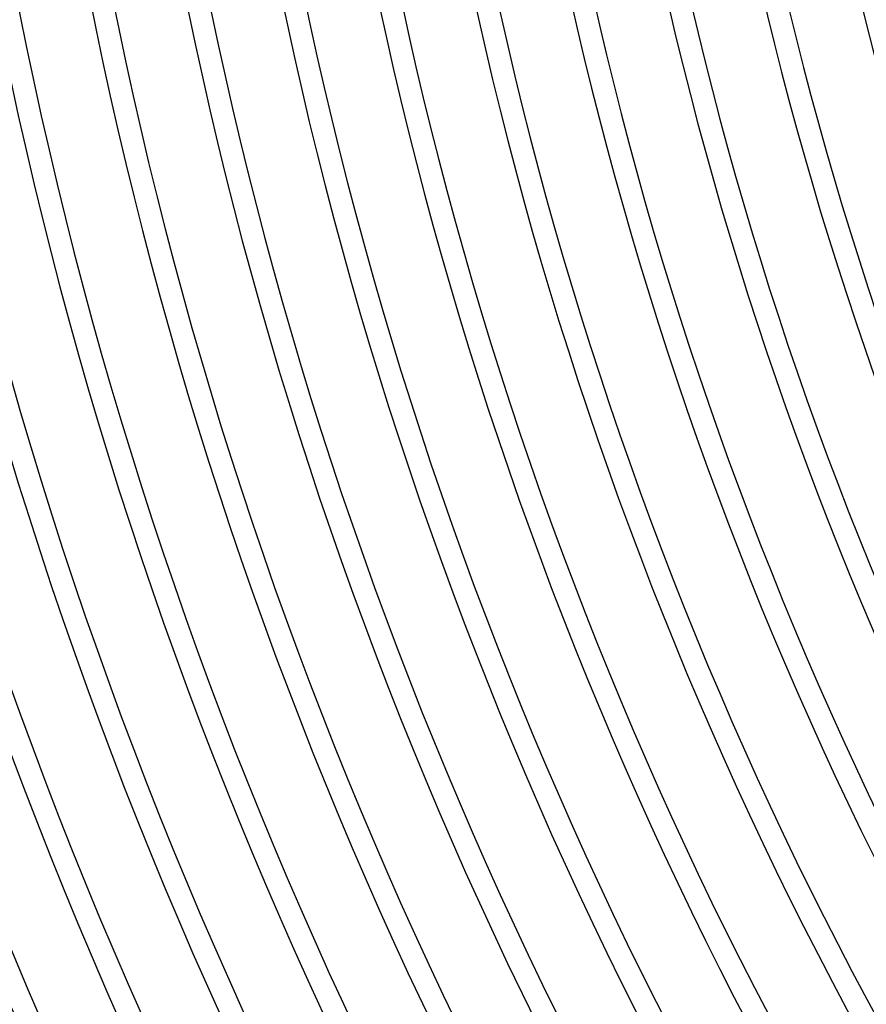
# Model space of a CAD drawing. Header units: millimetres. Extents: x -310 to 310, y -273 to 273.
# Tile 14 of 76: x -238 to -191, y -103 to -48. Entities that reach past the tile are written whole.
import ezdxf

# ---------------------------------------------------------------- set-up
doc = ezdxf.new("R2010")
doc.units = ezdxf.units.MM
doc.layers.add('THICK', color=7, linetype='Continuous')

msp = doc.modelspace()

# ---------------------------------------------------------------- linework, layer by layer
at = {"layer": 'THICK'}
for radius, start, end in [(259.75, 180.26234, 239.73765), (254.5, 180.29419, 239.70579), (249.25, 180.3237, 239.67628), (244, 180.35155, 239.6485), (238.75, 180.37802, 239.62197), (233.5, 180.40351, 239.59653), (270, 180.42443, 239.57556), (266, 180.39251, 239.60747), (263.75, 180.43445, 239.56553), (258.5, 180.44328, 239.55671), (253.25, 180.4525, 239.54748), (248, 180.46207, 239.53792), (242.75, 180.47204, 239.52795), (237.5, 180.48247, 239.51752), (232.25, 180.49341, 239.50657), (228.25, 180.42815, 239.57183), (227, 180.50481, 239.49517), (223, 180.4521, 239.54788), (221.75, 180.51679, 239.48326), (217.75, 180.47554, 239.52445), (216.5, 180.52928, 239.47071), (212.5, 180.49851, 239.50148), (211.25, 180.54246, 239.45753), (207.25, 180.52109, 239.4789), (206, 180.55626, 239.44372), (202, 180.54337, 239.45661), (200.75, 180.57082, 239.42917), (196.75, 180.56537, 239.43461), (195.5, 180.58617, 239.41387), (191.5, 180.58709, 239.4129)]:
    msp.add_arc((0, 0), radius, start, end, dxfattribs=at)

doc.saveas('drawing.dxf')
